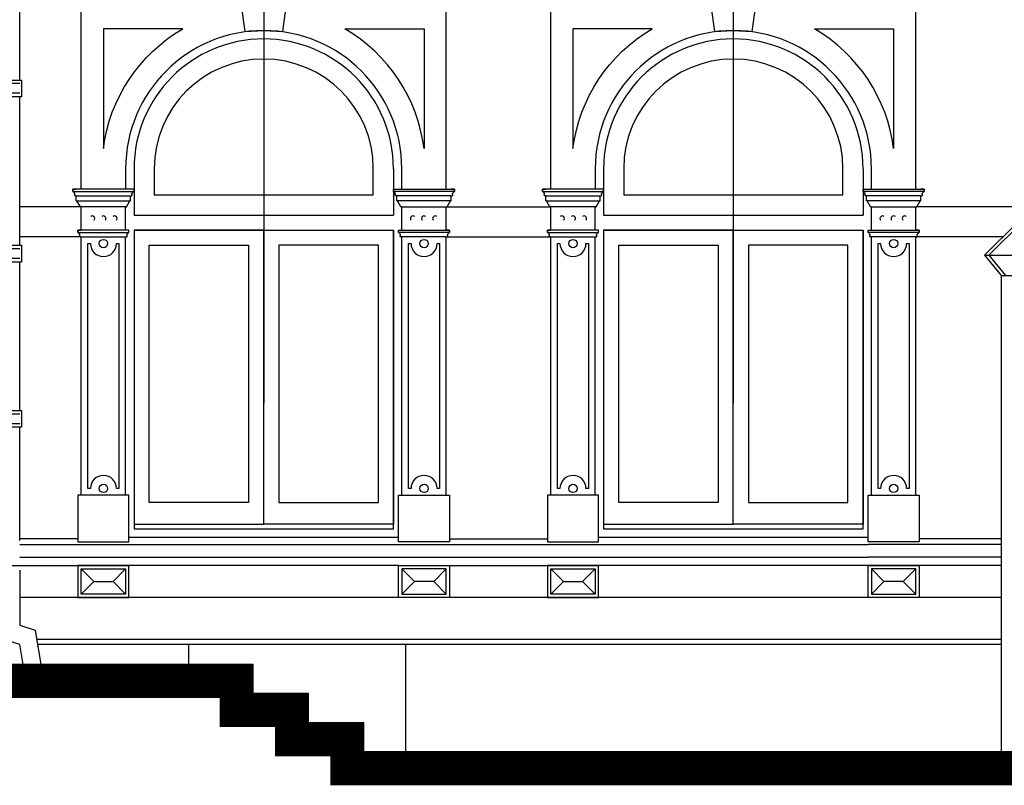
# Model space of a CAD drawing. Extents: x 0 to 286551, y -50 to 581131.
# Tile 147 of 207: x 179654 to 185525, y 554628 to 559193. Entities that reach past the tile are written whole.
import ezdxf

# ---------------------------------------------------------------- set-up
doc = ezdxf.new("R2010")
doc.units = 0
doc.header["$MEASUREMENT"] = 0
for name, color, linetype in [('0.09', 7, 'CONTINUOUS'), ('0.13', 5, 'CONTINUOUS'), ('0.18', 1, 'CONTINUOUS'), ('0.25', 2, 'CONTINUOUS'), ('0.25 GRIJS', 252, 'CONTINUOUS')]:
    doc.layers.add(name, color=color, linetype=linetype)
doc.layers.add('HULPLIJNEN', color=252, linetype='CONTINUOUS', plot=False)
doc.layers.add('OMTREKLIJN', color=122, linetype='CONTINUOUS', plot=False)

msp = doc.modelspace()

# ---------------------------------------------------------------- linework, layer by layer
at = {"layer": '0.09'}
for points in [[(179653.6, 558832.9), (179653.6, 559717.9)], [(179553.6, 558832.9), (179653.6, 558832.9), (179663.6, 558832.9), (179663.6, 558732.9), (179553.6, 558732.9)], [(179653.6, 557847.9), (179653.6, 558732.9)], [(179553.6, 557847.9), (179653.6, 557847.9), (179663.6, 557847.9), (179663.6, 557747.9), (179553.6, 557747.9)], [(179653.6, 556862.9), (179653.6, 557747.9)], [(179553.6, 556862.9), (179653.6, 556862.9), (179663.6, 556862.9), (179663.6, 556762.9), (179553.6, 556762.9)], [(179653.6, 556087.2), (179653.6, 556762.9)], [(179653.6, 555911.3), (179653.6, 555583), (179653.6, 555583), (179745.9, 555553.8), (179780.1, 555348.2)]]:
    msp.add_lwpolyline(points, dxfattribs=at)
at = {"layer": '0.13'}
for points in [[(179990.3, 558143.2), (180315.3, 558143.2)], [(179990.3, 558113.2), (180315.3, 558113.2)], [(182227.3, 558143.2), (181902.3, 558143.2)], [(182227.3, 558113.2), (181902.3, 558113.2)], [(182790.3, 558143.2), (183115.3, 558143.2)], [(182790.3, 558113.2), (183115.3, 558113.2)], [(185027.3, 558143.2), (184702.3, 558143.2)], [(185027.3, 558113.2), (184702.3, 558113.2)], [(180020.3, 558078.2), (179653.6, 558078.2)], [(180290.3, 558078.2), (180015.3, 558078.2)], [(181927.3, 558078.2), (182202.3, 558078.2)], [(182197.3, 558078.2), (182820.3, 558078.2)], [(183090.3, 558078.2), (182815.3, 558078.2)], [(184727.3, 558078.2), (185002.3, 558078.2)], [(185606.6, 558078.2), (184997.3, 558078.2)], [(180020.3, 557898.2), (179653.6, 557898.2)], [(180020.3, 557898.2), (180285.3, 557898.2)], [(182197.3, 557898.2), (181932.3, 557898.2)], [(182197.3, 557898.2), (182820.3, 557898.2)], [(182820.3, 557898.2), (183085.3, 557898.2)], [(184997.3, 557898.2), (184732.3, 557898.2)], [(185516.6, 557898.2), (184997.3, 557898.2)], [(180000.3, 556098.5), (179653.6, 556098.5)], [(182217.3, 556098.5), (182800.3, 556098.5)], [(185506.6, 556098.5), (185017.3, 556098.5)], [(179563.6, 555938.2), (180305.3, 555938.2)], [(181912.3, 555938.2), (180305.3, 555938.2)], [(181912.3, 555938.2), (183105.3, 555938.2)], [(184712.3, 555938.2), (183105.3, 555938.2)], [(185506.6, 555938.2), (184712.3, 555938.2)], [(180020.3, 555768.2), (180020.3, 555768.2), (180020.3, 555768.2), (180020.3, 555918.2), (180020.3, 555918.2), (180285.3, 555918.2), (180285.3, 555918.2), (180285.3, 555768.2), (180285.3, 555768.2), (180020.3, 555768.2)], [(180020.3, 555768.2), (180095.3, 555843.2), (180020.3, 555918.2)], [(180285.3, 555768.2), (180210.3, 555843.2), (180285.3, 555918.2)], [(182197.3, 555768.2), (182197.3, 555768.2), (182197.3, 555768.2), (182197.3, 555918.2), (182197.3, 555918.2), (181932.3, 555918.2), (181932.3, 555918.2), (181932.3, 555768.2), (181932.3, 555768.2), (182197.3, 555768.2)], [(181932.3, 555768.2), (182007.3, 555843.2), (181932.3, 555918.2)], [(182197.3, 555768.2), (182122.3, 555843.2), (182197.3, 555918.2)], [(182820.3, 555768.2), (182820.3, 555768.2), (182820.3, 555768.2), (182820.3, 555918.2), (182820.3, 555918.2), (183085.3, 555918.2), (183085.3, 555918.2), (183085.3, 555768.2), (183085.3, 555768.2), (182820.3, 555768.2)], [(182820.3, 555768.2), (182895.3, 555843.2), (182820.3, 555918.2)], [(183085.3, 555768.2), (183010.3, 555843.2), (183085.3, 555918.2)], [(184997.3, 555768.2), (184997.3, 555768.2), (184997.3, 555768.2), (184997.3, 555918.2), (184997.3, 555918.2), (184732.3, 555918.2), (184732.3, 555918.2), (184732.3, 555768.2), (184732.3, 555768.2), (184997.3, 555768.2)], [(184732.3, 555768.2), (184807.3, 555843.2), (184732.3, 555918.2)], [(184997.3, 555768.2), (184922.3, 555843.2), (184997.3, 555918.2)], [(180095.3, 555843.2), (180210.3, 555843.2)], [(182122.3, 555843.2), (182007.3, 555843.2)], [(182895.3, 555843.2), (183010.3, 555843.2)], [(184922.3, 555843.2), (184807.3, 555843.2)], [(185506.6, 555748.2), (179653.6, 555748.2)], [(185506.6, 555498.2), (179755.1, 555498.2)], [(185506.6, 555468.2), (179760.1, 555468.2)]]:
    msp.add_lwpolyline(points, dxfattribs=at)
for points in [[(180245.3, 557858.2), (180245.3, 556398.2), (180230.3, 556398.2, 1), (180075.3, 556398.2), (180060.3, 556398.2), (180060.3, 557858.2), (180075.3, 557858.2, 1), (180230.3, 557858.2)], [(182157.3, 557858.2), (182157.3, 556398.2), (182142.3, 556398.2, 1), (181987.3, 556398.2), (181972.3, 556398.2), (181972.3, 557858.2), (181987.3, 557858.2, 1), (182142.3, 557858.2)], [(183045.3, 557858.2), (183045.3, 556398.2), (183030.3, 556398.2, 1), (182875.3, 556398.2), (182860.3, 556398.2), (182860.3, 557858.2), (182875.3, 557858.2, 1), (183030.3, 557858.2)], [(184957.3, 557858.2), (184957.3, 556398.2), (184942.3, 556398.2, 1), (184787.3, 556398.2), (184772.3, 556398.2), (184772.3, 557858.2), (184787.3, 557858.2, 1), (184942.3, 557858.2)]]:
    msp.add_lwpolyline(points, format="xyb", close=True, dxfattribs=at)
for points in [[(180000.3, 555938.2), (180000.3, 555748.2), (180305.3, 555748.2), (180305.3, 555938.2)], [(182217.3, 555938.2), (182217.3, 555748.2), (181912.3, 555748.2), (181912.3, 555938.2)], [(182800.3, 555938.2), (182800.3, 555748.2), (183105.3, 555748.2), (183105.3, 555938.2)], [(185017.3, 555938.2), (185017.3, 555748.2), (184712.3, 555748.2), (184712.3, 555938.2)]]:
    msp.add_lwpolyline(points, close=True, dxfattribs=at)
for centre in [(180152.8, 557858.2), (182064.8, 557858.2), (182952.8, 557858.2), (184864.8, 557858.2), (180152.8, 556398.2), (182064.8, 556398.2), (182952.8, 556398.2), (184864.8, 556398.2)]:
    msp.add_circle(centre, 25, dxfattribs=at)
at = {"layer": '0.18'}
for points in [[(181054.2, 559436.1, 0.608446), (181017.9, 559432.7), (181001.7, 559432.7), (181002.8, 559420.8), (180954.8, 559420.8), (180995.8, 559121.7), (181108.8, 559128.2), (181221.8, 559121.7), (181262.8, 559420.8), (181214.8, 559420.8), (181215.9, 559432.7), (181199.7, 559432.7, 0.608446), (181163.4, 559436.1, -0.920634), (181132.6, 559433.5), (181132.6, 559420.8), (181085, 559420.8), (181085, 559433.5, -0.920634)], [(183854.2, 559436.1, 0.608446), (183817.9, 559432.7), (183801.7, 559432.7), (183802.8, 559420.8), (183754.8, 559420.8), (183795.8, 559121.7), (183908.8, 559128.2), (184021.8, 559121.7), (184062.8, 559420.8), (184014.8, 559420.8), (184015.9, 559432.7), (183999.7, 559432.7, 0.608446), (183963.4, 559436.1, -0.920634), (183932.6, 559433.5), (183932.6, 559420.8), (183885, 559420.8), (183885, 559433.5, -0.920634)], [(181762.3, 558148.2), (181762.3, 558304.7, 1), (180455.3, 558304.7), (180455.3, 558148.2)], [(184562.3, 558148.2), (184562.3, 558304.7, 1), (183255.3, 558304.7), (183255.3, 558148.2)]]:
    msp.add_lwpolyline(points, format="xyb", close=True, dxfattribs=at)
for points in [[(180335.3, 558304.7), (180335.3, 558028.2)], [(181882.3, 558304.7), (181882.3, 558028.2)], [(183135.3, 558304.7), (183135.3, 558028.2)], [(184682.3, 558304.7), (184682.3, 558028.2)], [(180335.3, 558028.2), (181882.3, 558028.2)], [(183135.3, 558028.2), (184682.3, 558028.2)], [(180335.3, 557938.2), (181882.3, 557938.2)], [(180335.3, 557938.2), (180335.3, 556158.2), (181882.3, 556158.2), (181882.3, 557938.2)], [(183135.3, 557938.2), (184682.3, 557938.2)], [(183135.3, 557938.2), (183135.3, 556158.2), (184682.3, 556158.2), (184682.3, 557938.2)], [(180305.3, 556108.2), (181912.3, 556108.2)], [(183105.3, 556108.2), (184712.3, 556108.2)], [(181957.1, 554828.2), (181957.1, 554828.2), (181957.1, 555348.2), (181957.1, 555468.2), (180661.1, 555468.2), (180661.1, 555348.2)]]:
    msp.add_lwpolyline(points, dxfattribs=at)
for points in [[(181108.8, 556184.2), (181108.8, 557938.2), (180335.3, 557938.2), (180335.3, 556184.2)], [(181108.8, 556184.2), (181108.8, 557938.2), (181882.3, 557938.2), (181882.3, 556184.2)], [(183908.8, 556184.2), (183908.8, 557938.2), (183135.3, 557938.2), (183135.3, 556184.2)], [(183908.8, 556184.2), (183908.8, 557938.2), (184682.3, 557938.2), (184682.3, 556184.2)], [(180425.3, 556314.2), (180425.3, 557848.2), (181018.8, 557848.2), (181018.8, 556314.2)], [(181792.3, 556314.2), (181792.3, 557848.2), (181198.8, 557848.2), (181198.8, 556314.2)], [(183225.3, 556314.2), (183225.3, 557848.2), (183818.8, 557848.2), (183818.8, 556314.2)], [(184592.3, 556314.2), (184592.3, 557848.2), (183998.8, 557848.2), (183998.8, 556314.2)]]:
    msp.add_lwpolyline(points, close=True, dxfattribs=at)
for centre, radius, start, end in [((181108.8, 558304.7), 773.5, 0, 180), ((183908.8, 558304.7), 773.5, 0, 180), ((180086.5, 558008.2), 15, 313.42345, 133.42345), ((180152.8, 558008.2), 15, 313.42345, 133.42345), ((180219, 558008.2), 15, 313.42345, 133.42345), ((181998.5, 558008.2), 15, 46.57655, 226.57655), ((182064.8, 558008.2), 15, 46.57655, 226.57655), ((182131, 558008.2), 15, 46.57655, 226.57655), ((182886.5, 558008.2), 15, 313.42345, 133.42345), ((182952.8, 558008.2), 15, 313.42345, 133.42345), ((183019, 558008.2), 15, 313.42345, 133.42345), ((184798.5, 558008.2), 15, 46.57655, 226.57655), ((184864.8, 558008.2), 15, 46.57655, 226.57655), ((184931, 558008.2), 15, 46.57655, 226.57655)]:
    msp.add_arc(centre, radius, start, end, dxfattribs=at)
at = {"layer": '0.25'}
for points in [[(185926.6, 569834.8), (185926.6, 562340.2), (185556.6, 561970.2), (185606.6, 561910.2), (185606.6, 557988.2), (185406.6, 557788.2), (185506.6, 557668.2), (185506.6, 554828.2)], [(180020.3, 558183.2), (180020.3, 559278.2), (180020.3, 559278.2), (180020.3, 559278.2)], [(182197.3, 558183.2), (182197.3, 559278.2), (182197.3, 559278.2), (182197.3, 559278.2)], [(182820.3, 558183.2), (182820.3, 559278.2), (182820.3, 559278.2), (182820.3, 559278.2)], [(184997.3, 558183.2), (184997.3, 559278.2), (184997.3, 559278.2), (184997.3, 559278.2)], [(180020.3, 556358.2), (180020.3, 557898.2)], [(180285.3, 556358.2), (180285.3, 557898.2)], [(181932.3, 556358.2), (181932.3, 557898.2)], [(182197.3, 556358.2), (182197.3, 557898.2)], [(182820.3, 556358.2), (182820.3, 557898.2)], [(183085.3, 556358.2), (183085.3, 557898.2)], [(184732.3, 556358.2), (184732.3, 557898.2)], [(184997.3, 556358.2), (184997.3, 557898.2)], [(185406.6, 557788.2), (186239.7, 557788.2)], [(185506.6, 557668.2), (186339.7, 557668.2)], [(179653.6, 556063.2), (180305.3, 556063.2)], [(180305.3, 556063.2), (181912.3, 556063.2)], [(181912.3, 556063.2), (183105.3, 556063.2)], [(183105.3, 556063.2), (184712.3, 556063.2)], [(185506.6, 556063.2), (184712.3, 556063.2)], [(179673.6, 555348.2), (179673.6, 555348.2), (179653.6, 555468.2), (179558.6, 555498.2), (179558.6, 555748.2), (179533.6, 555748.2), (179533.6, 555748.2), (179533.6, 555938.2)], [(179653.6, 555988.2), (180305.3, 555988.2)], [(180305.3, 555988.2), (181912.3, 555988.2)], [(181912.3, 555988.2), (183105.3, 555988.2)], [(183105.3, 555988.2), (184712.3, 555988.2)], [(185506.6, 555988.2), (184712.3, 555988.2)], [(188437.7, 554828.2), (181705.1, 554828.2), (181705.1, 555001.5), (181375.1, 555001.5), (181375.1, 555174.9), (181045.1, 555174.9), (181045.1, 555348.2), (167712.7, 555348.2), (161234.6, 555117.2), (150884.7, 555117.2)]]:
    msp.add_lwpolyline(points, dxfattribs=at)
for points in [[(180152.8, 559138.2), (180152.8, 558424.7), (180152.8, 558424.7, -0.234261), (180625.5, 559138.2)], [(182064.8, 559138.2), (182064.8, 558424.7), (182064.8, 558424.7, 0.234261), (181592.1, 559138.2)], [(182952.8, 559138.2), (182952.8, 558424.7), (182952.8, 558424.7, -0.234261), (183425.5, 559138.2)], [(184864.8, 559138.2), (184864.8, 558424.7), (184864.8, 558424.7, 0.234261), (184392.1, 559138.2)]]:
    msp.add_lwpolyline(points, format="xyb", close=True, dxfattribs=at)
for points in [[(181932.3, 558183.2), (181932.3, 558304.7, 1), (180285.3, 558304.7), (180285.3, 558183.2)], [(184732.3, 558183.2), (184732.3, 558304.7, 1), (183085.3, 558304.7), (183085.3, 558183.2)], [(180020.3, 557898.2), (180015.3, 557898.2, -0.638121), (180011.5, 557906.4, 0.515951), (180010.6, 557914.4, -0.276806), (180005.3, 557923.2), (180000.3, 557923.2), (180000.3, 557938.2), (180020.3, 557938.2), (180020.3, 558078.2), (180015.3, 558078.2), (179995.3, 558113.2), (179990.3, 558113.2), (179990.3, 558143.2), (179985.3, 558143.2, -0.638121), (179981.5, 558151.4, 0.515951), (179980.6, 558159.4, -0.276806), (179975.3, 558168.2), (179970.3, 558168.2), (179970.3, 558183.2), (179990.3, 558183.2)], [(180285.3, 557898.2), (180290.3, 557898.2, 0.638121), (180294.1, 557906.4, -0.515951), (180295, 557914.4, 0.276806), (180300.3, 557923.2), (180305.3, 557923.2), (180305.3, 557938.2), (180285.3, 557938.2), (180285.3, 558078.2), (180290.3, 558078.2), (180310.3, 558113.2), (180315.3, 558113.2), (180315.3, 558143.2), (180320.3, 558143.2, 0.638121), (180324.1, 558151.4, -0.515951), (180325, 558159.4, 0.276806), (180330.3, 558168.2), (180335.3, 558168.2), (180335.3, 558183.2), (180315.3, 558183.2)], [(181932.3, 557898.2), (181927.3, 557898.2, -0.638121), (181923.5, 557906.4, 0.515951), (181922.6, 557914.4, -0.276806), (181917.3, 557923.2), (181912.3, 557923.2), (181912.3, 557938.2), (181932.3, 557938.2), (181932.3, 558078.2), (181927.3, 558078.2), (181907.3, 558113.2), (181902.3, 558113.2), (181902.3, 558143.2), (181897.3, 558143.2, -0.638121), (181893.5, 558151.4, 0.515951), (181892.6, 558159.4, -0.276806), (181887.3, 558168.2), (181882.3, 558168.2), (181882.3, 558183.2), (181902.3, 558183.2)], [(182197.3, 557898.2), (182202.3, 557898.2, 0.638121), (182206.1, 557906.4, -0.515951), (182207, 557914.4, 0.276806), (182212.3, 557923.2), (182217.3, 557923.2), (182217.3, 557938.2), (182197.3, 557938.2), (182197.3, 558078.2), (182202.3, 558078.2), (182222.3, 558113.2), (182227.3, 558113.2), (182227.3, 558143.2), (182232.3, 558143.2, 0.638121), (182236.1, 558151.4, -0.515951), (182237, 558159.4, 0.276806), (182242.3, 558168.2), (182247.3, 558168.2), (182247.3, 558183.2), (182227.3, 558183.2)], [(182820.3, 557898.2), (182815.3, 557898.2, -0.638121), (182811.5, 557906.4, 0.515951), (182810.6, 557914.4, -0.276806), (182805.3, 557923.2), (182800.3, 557923.2), (182800.3, 557938.2), (182820.3, 557938.2), (182820.3, 558078.2), (182815.3, 558078.2), (182795.3, 558113.2), (182790.3, 558113.2), (182790.3, 558143.2), (182785.3, 558143.2, -0.638121), (182781.5, 558151.4, 0.515951), (182780.6, 558159.4, -0.276806), (182775.3, 558168.2), (182770.3, 558168.2), (182770.3, 558183.2), (182790.3, 558183.2)], [(183085.3, 557898.2), (183090.3, 557898.2, 0.638121), (183094.1, 557906.4, -0.515951), (183095, 557914.4, 0.276806), (183100.3, 557923.2), (183105.3, 557923.2), (183105.3, 557938.2), (183085.3, 557938.2), (183085.3, 558078.2), (183090.3, 558078.2), (183110.3, 558113.2), (183115.3, 558113.2), (183115.3, 558143.2), (183120.3, 558143.2, 0.638121), (183124.1, 558151.4, -0.515951), (183125, 558159.4, 0.276806), (183130.3, 558168.2), (183135.3, 558168.2), (183135.3, 558183.2), (183115.3, 558183.2)], [(184732.3, 557898.2), (184727.3, 557898.2, -0.638121), (184723.5, 557906.4, 0.515951), (184722.6, 557914.4, -0.276806), (184717.3, 557923.2), (184712.3, 557923.2), (184712.3, 557938.2), (184732.3, 557938.2), (184732.3, 558078.2), (184727.3, 558078.2), (184707.3, 558113.2), (184702.3, 558113.2), (184702.3, 558143.2), (184697.3, 558143.2, -0.638121), (184693.5, 558151.4, 0.515951), (184692.6, 558159.4, -0.276806), (184687.3, 558168.2), (184682.3, 558168.2), (184682.3, 558183.2), (184702.3, 558183.2)], [(184997.3, 557898.2), (185002.3, 557898.2, 0.638121), (185006.1, 557906.4, -0.515951), (185007, 557914.4, 0.276806), (185012.3, 557923.2), (185017.3, 557923.2), (185017.3, 557938.2), (184997.3, 557938.2), (184997.3, 558078.2), (185002.3, 558078.2), (185022.3, 558113.2), (185027.3, 558113.2), (185027.3, 558143.2), (185032.3, 558143.2, 0.638121), (185036.1, 558151.4, -0.515951), (185037, 558159.4, 0.276806), (185042.3, 558168.2), (185047.3, 558168.2), (185047.3, 558183.2), (185027.3, 558183.2)]]:
    msp.add_lwpolyline(points, format="xyb", dxfattribs=at)
for points in [[(180335.3, 558168.2), (180335.3, 558183.2), (179970.3, 558183.2), (179970.3, 558168.2)], [(181882.3, 558168.2), (181882.3, 558183.2), (182247.3, 558183.2), (182247.3, 558168.2)], [(183135.3, 558168.2), (183135.3, 558183.2), (182770.3, 558183.2), (182770.3, 558168.2)], [(184682.3, 558168.2), (184682.3, 558183.2), (185047.3, 558183.2), (185047.3, 558168.2)], [(180305.3, 557923.2), (180305.3, 557938.2), (180000.3, 557938.2), (180000.3, 557923.2)], [(181912.3, 557923.2), (181912.3, 557938.2), (182217.3, 557938.2), (182217.3, 557923.2)], [(183105.3, 557923.2), (183105.3, 557938.2), (182800.3, 557938.2), (182800.3, 557923.2)], [(184712.3, 557923.2), (184712.3, 557938.2), (185017.3, 557938.2), (185017.3, 557923.2)], [(180305.3, 556079.7), (180305.3, 556358.2), (180000.3, 556358.2), (180000.3, 556079.7)], [(181912.3, 556079.7), (181912.3, 556358.2), (182217.3, 556358.2), (182217.3, 556079.7)], [(183105.3, 556079.7), (183105.3, 556358.2), (182800.3, 556358.2), (182800.3, 556079.7)], [(184712.3, 556079.7), (184712.3, 556358.2), (185017.3, 556358.2), (185017.3, 556079.7)]]:
    msp.add_lwpolyline(points, close=True, dxfattribs=at)
at = {"layer": '0.25', "const_width": 200}
msp.add_lwpolyline([(188437.7, 554728.2), (181605.1, 554728.2), (181605.1, 554901.5), (181275.1, 554901.5), (181275.1, 555074.9), (180945.1, 555074.9), (180945.1, 555248.2), (167714.4, 555248.2), (161236.4, 555017.2), (150884.7, 555017.2)], dxfattribs=at)
at = {"layer": '0.25 GRIJS'}
for points in [[(179653.6, 558811.6), (179558, 558811.6)], [(179653.6, 558754.1), (179558, 558754.1)], [(179653.6, 557826.6), (179558, 557826.6)], [(179653.6, 557769.1), (179558, 557769.1)], [(179653.6, 556841.6), (179558, 556841.6)], [(179653.6, 556784.1), (179558, 556784.1)]]:
    msp.add_lwpolyline(points, dxfattribs=at)
at = {"layer": 'HULPLIJNEN'}
for points in [[(181108.8, 581131.1), (181108.8, 556905.9)], [(183908.8, 581131.1), (183908.8, 556905.9)]]:
    msp.add_lwpolyline(points, dxfattribs=at)
at = {"layer": 'OMTREKLIJN'}
msp.add_lwpolyline([(185632.8, 557988.2), (185432.8, 557788.2), (185532.8, 557668.2)], dxfattribs=at)

doc.saveas('drawing.dxf')
